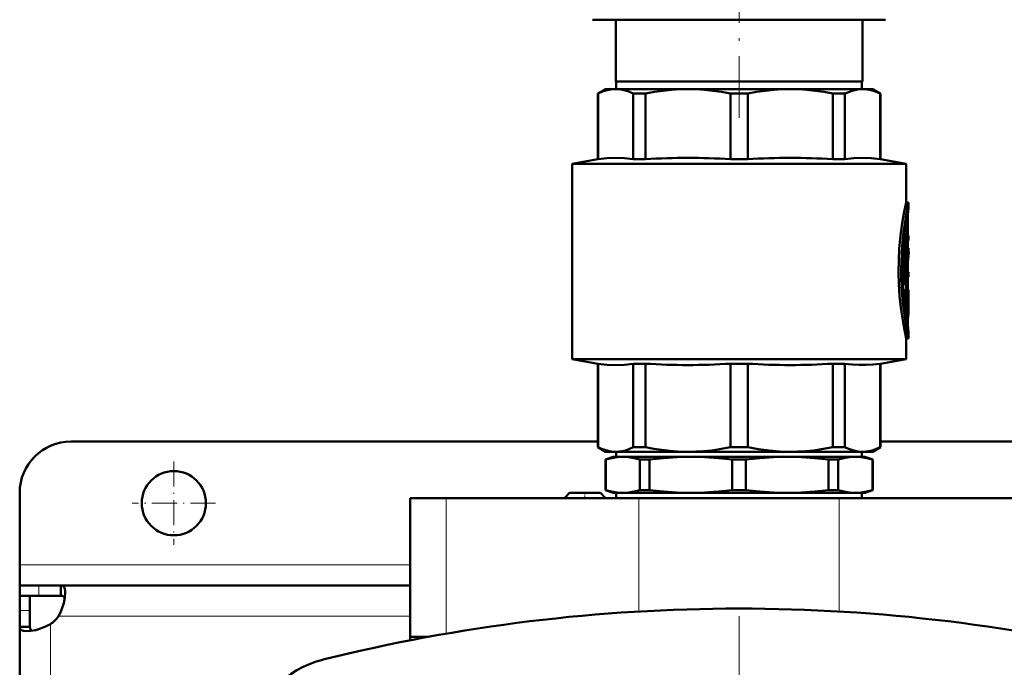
# Model space of a CAD drawing. Extents: x -1358 to 1757, y -1506 to 612.
# Tile 5 of 86: x -163 to 28, y -1065 to -939. Entities that reach past the tile are written whole.
import ezdxf

# ---------------------------------------------------------------- set-up
doc = ezdxf.new("R2010")
doc.units = 0
doc.linetypes.add('DASHDOT', pattern=[18.5, 12, -3, 0.5, -3])

msp = doc.modelspace()

# ---------------------------------------------------------------- linework, layer by layer
at = {"color": 7, "linetype": 'DASHDOT', "lineweight": 18}
for p, q in [((-23.21, -958.51), (-23.21, -891.53)), ((-23.22, -1055.43), (-23.22, -1263.43))]:
    msp.add_line(p, q, dxfattribs=at)
at = {"color": 7, "lineweight": 50}
for p, q in [((-51.71, -939.43), (-43.36, -939.43)), ((-47.21, -951.43), (-47.21, -939.43)), ((-43.36, -939.43), (5.29, -939.43)), ((0.79, -951.43), (0.79, -939.43)), ((-23.21, -951.43), (-47.21, -951.43)), ((-47.11, -951.43), (-47.11, -952.93)), ((0.79, -951.43), (-23.21, -951.43)), ((0.69, -951.43), (0.69, -952.93)), ((-49.21, -952.93), (-50.71, -953.79)), ((-50.71, -953.79), (-50.66, -953.79)), ((-50.71, -966.54), (-50.71, -953.79)), ((-50.66, -966.54), (-50.66, -953.79)), ((-49.21, -952.93), (-47.23, -952.93)), ((-47.23, -952.93), (-33.16, -952.93)), ((-43.8, -953.79), (-41.44, -953.79)), ((-43.8, -953.79), (-43.8, -966.54)), ((-41.44, -966.54), (-41.44, -953.79)), ((-33.16, -952.93), (-13.26, -952.93)), ((-24.88, -953.79), (-21.54, -953.79)), ((-24.88, -953.79), (-24.88, -966.54)), ((-21.54, -966.54), (-21.54, -953.79)), ((-13.26, -952.93), (0.81, -952.93)), ((-4.98, -953.79), (-2.62, -953.79)), ((-4.98, -953.79), (-4.98, -966.54)), ((-2.62, -966.54), (-2.62, -953.79)), ((0.81, -952.93), (2.79, -952.93)), ((2.79, -952.93), (4.29, -953.79)), ((4.29, -953.79), (4.24, -953.79)), ((4.24, -953.79), (4.24, -966.54)), ((4.29, -966.54), (4.29, -953.79)), ((-50.71, -966.54), (-55.71, -967.43)), ((-23.21, -967.43), (-55.71, -967.43)), ((-55.71, -1005.43), (-55.71, -967.43)), ((-50.66, -966.54), (-50.71, -966.54)), ((-43.8, -966.54), (-41.44, -966.54)), ((-24.88, -966.54), (-21.54, -966.54)), ((-23.21, -967.43), (9.29, -967.43)), ((-4.98, -966.54), (-2.62, -966.54)), ((4.24, -966.54), (4.29, -966.54)), ((4.29, -966.54), (9.29, -967.43)), ((9.29, -974.98), (9.29, -967.43)), ((9.29, -974.98), (9.79, -974.98)), ((9.79, -975.88), (9.79, -974.98)), ((9.29, -980.23), (9.29, -978.86)), ((9.63, -977.83), (9.63, -981.43)), ((9.02, -980.96), (9.02, -990.52)), ((9.58, -980.23), (9.11, -980.23)), ((9.52, -980.68), (9.52, -990.52)), ((9.63, -985.35), (9.63, -980.68)), ((9.63, -981.43), (9.72, -981.43)), ((9.63, -982.33), (9.72, -982.33)), ((9.72, -981.43), (9.79, -981.43)), ((9.79, -982.33), (9.72, -982.33)), ((9.79, -982.33), (9.79, -981.43)), ((9.79, -983.83), (9.63, -983.83)), ((9.79, -984.72), (9.79, -983.83)), ((9.63, -988.51), (9.63, -987.13)), ((9.63, -987.13), (9.63, -988.51)), ((9.63, -988.51), (9.79, -988.51)), ((9.79, -989.41), (9.79, -988.51)), ((9.63, -989.41), (9.63, -991.93)), ((9.79, -989.41), (9.63, -989.41)), ((9.63, -990.52), (9.63, -989.41)), ((9.02, -992.38), (9.02, -995.38)), ((9.58, -990.97), (9.07, -990.97)), ((9.07, -991.93), (9.58, -991.93)), ((9.29, -991.93), (9.29, -990.97)), ((9.52, -992.38), (9.52, -995.38)), ((9.58, -991.93), (9.79, -991.93)), ((9.79, -992.83), (9.79, -991.93)), ((9.63, -995.38), (9.63, -993.07)), ((9.74, -993.41), (9.63, -993.41)), ((9.79, -992.83), (9.65, -992.83)), ((9.78, -992.83), (9.78, -994.27)), ((9.02, -995.4), (9.02, -995.38)), ((9.58, -995.83), (9.07, -995.83)), ((9.29, -997.49), (9.29, -995.83)), ((9.79, -995.55), (9.79, -994.49)), ((9.29, -1001.38), (9.79, -1001.38)), ((9.29, -1005.43), (9.29, -1001.38)), ((9.79, -1001.38), (9.79, -1000.48)), ((-55.71, -1005.43), (-23.21, -1005.43)), ((-50.71, -1006.31), (-55.71, -1005.43)), ((-23.21, -1005.43), (9.29, -1005.43)), ((4.29, -1006.31), (9.29, -1005.43)), ((-50.71, -1006.31), (-50.66, -1006.31)), ((-50.71, -1022.56), (-50.71, -1006.31)), ((-50.66, -1022.56), (-50.66, -1006.31)), ((-43.8, -1006.31), (-41.44, -1006.31)), ((-43.8, -1006.31), (-43.8, -1022.56)), ((-41.44, -1022.56), (-41.44, -1006.31)), ((-24.88, -1006.31), (-23.21, -1006.31)), ((-24.88, -1006.31), (-24.88, -1022.56)), ((-23.21, -1006.31), (-21.54, -1006.31)), ((-21.54, -1022.56), (-21.54, -1006.31)), ((-4.98, -1006.31), (-2.62, -1006.31)), ((-4.98, -1006.31), (-4.98, -1022.56)), ((-2.62, -1022.56), (-2.62, -1006.31)), ((4.24, -1006.31), (4.29, -1006.31)), ((4.24, -1006.31), (4.24, -1022.56)), ((4.29, -1022.56), (4.29, -1006.31)), ((-50.71, -1021.43), (-153.21, -1021.43)), ((-50.71, -1022.56), (-50.66, -1022.56)), ((-49.21, -1023.43), (-50.71, -1022.56)), ((-43.8, -1022.56), (-41.44, -1022.56)), ((-24.88, -1022.56), (-23.21, -1022.56)), ((-23.21, -1022.56), (-21.54, -1022.56)), ((-4.98, -1022.56), (-2.62, -1022.56)), ((2.79, -1023.43), (4.29, -1022.56)), ((4.24, -1022.56), (4.29, -1022.56)), ((269.29, -1021.43), (4.29, -1021.43)), ((-49.21, -1023.43), (-47.23, -1023.43)), ((-47.71, -1024.43), (-49.21, -1024.97)), ((-49.17, -1024.97), (-49.21, -1024.97)), ((-49.21, -1030.88), (-49.21, -1024.97)), ((-49.17, -1030.88), (-49.17, -1024.97)), ((-45.84, -1024.43), (-47.71, -1024.43)), ((-47.23, -1023.43), (-33.16, -1023.43)), ((-47.11, -1024.43), (-47.11, -1023.43)), ((-32.58, -1024.43), (-45.84, -1024.43)), ((-42.51, -1030.88), (-42.51, -1024.97)), ((-40.63, -1024.97), (-42.51, -1024.97)), ((-40.63, -1030.88), (-40.63, -1024.97)), ((-33.16, -1023.43), (-23.21, -1023.43)), ((-23.21, -1024.43), (-32.58, -1024.43)), ((-24.54, -1030.88), (-24.54, -1024.97)), ((-23.21, -1024.97), (-24.54, -1024.97)), ((-23.21, -1023.43), (-13.26, -1023.43)), ((-13.83, -1024.43), (-23.21, -1024.43)), ((-21.87, -1024.97), (-23.21, -1024.97)), ((-21.87, -1030.88), (-21.87, -1024.97)), ((-0.57, -1024.43), (-13.83, -1024.43)), ((-13.26, -1023.43), (0.81, -1023.43)), ((-3.9, -1024.97), (-5.79, -1024.97)), ((-5.79, -1030.88), (-5.79, -1024.97)), ((-3.9, -1030.88), (-3.9, -1024.97)), ((1.29, -1024.43), (-0.57, -1024.43)), ((0.69, -1024.43), (0.69, -1023.43)), ((0.81, -1023.43), (2.79, -1023.43)), ((1.29, -1024.43), (2.79, -1024.97)), ((2.76, -1030.88), (2.76, -1024.97)), ((2.79, -1024.97), (2.76, -1024.97)), ((2.79, -1030.88), (2.79, -1024.97)), ((-163.21, -1045.43), (-163.21, -1031.43)), ((-87.21, -1032.43), (-80.21, -1032.43)), ((-87.21, -1059.43), (-87.21, -1032.43)), ((-42.71, -1032.43), (-80.21, -1032.43)), ((-56.21, -1031.43), (-57.21, -1032.43)), ((-49.21, -1032.43), (-57.21, -1032.43)), ((-50.21, -1031.43), (-56.21, -1031.43)), ((-50.21, -1031.43), (-49.21, -1032.43)), ((-49.17, -1030.88), (-49.21, -1030.88)), ((-47.71, -1031.43), (-49.21, -1030.88)), ((-45.84, -1031.43), (-47.71, -1031.43)), ((-47.11, -1032.43), (-47.11, -1031.43)), ((-32.58, -1031.43), (-45.84, -1031.43)), ((-42.71, -1032.43), (-3.71, -1032.43)), ((-40.63, -1030.88), (-42.51, -1030.88)), ((-23.21, -1031.43), (-32.58, -1031.43)), ((-23.21, -1030.88), (-24.54, -1030.88)), ((-21.87, -1030.88), (-23.21, -1030.88)), ((-13.83, -1031.43), (-23.21, -1031.43)), ((-0.57, -1031.43), (-13.83, -1031.43)), ((-3.9, -1030.88), (-5.79, -1030.88)), ((33.79, -1032.43), (-3.71, -1032.43)), ((1.29, -1031.43), (-0.57, -1031.43)), ((0.69, -1032.43), (0.69, -1031.43)), ((1.29, -1031.43), (2.79, -1030.88)), ((2.79, -1030.88), (2.76, -1030.88)), ((-163.21, -1049.43), (-163.21, -1045.43)), ((-163.21, -1049.43), (-163.21, -1051.43)), ((-159.51, -1049.43), (-163.21, -1049.43)), ((-155.18, -1049.43), (-159.51, -1049.43)), ((-155.18, -1049.43), (-155.18, -1051.43)), ((-87.21, -1049.43), (-155.18, -1049.43)), ((-163.21, -1051.43), (-163.12, -1051.43)), ((-163.21, -1051.43), (-163.21, -1054.29)), ((-159.51, -1051.43), (-163.21, -1051.43)), ((-161.21, -1051.43), (-161.21, -1054.29)), ((-159.51, -1051.43), (-155.18, -1051.43)), ((-163.21, -1054.29), (-163.21, -1057.46)), ((-161.21, -1057.46), (-161.21, -1054.29)), ((-163.21, -1057.46), (-161.21, -1057.46)), ((-163.21, -1057.46), (-163.21, -1159.43)), ((-87.21, -1059.43), (-83.67, -1059.43)), ((-87.21, -1060.09), (-87.21, -1059.43)), ((-83.67, -1059.43), (-87.21, -1059.43))]:
    msp.add_line(p, q, dxfattribs=at)
at = {"color": 7, "lineweight": 18}
for p, q in [((9.58, -977.07), (9.66, -977.07)), ((9.45, -977.83), (9.63, -977.83)), ((9.05, -980.68), (9.52, -980.68)), ((9.02, -990.52), (9.52, -990.52)), ((9.02, -992.38), (9.52, -992.38)), ((9.63, -994.25), (9.72, -994.25)), ((9.02, -995.38), (9.52, -995.38)), ((9.29, -997.15), (9.69, -997.15)), ((9.61, -999.49), (9.67, -999.49)), ((-80.21, -1058.81), (-80.21, -1032.43)), ((-42.71, -1054.49), (-42.71, -1032.43)), ((-3.71, -1054.49), (-3.71, -1032.43)), ((-87.21, -1045.43), (-163.21, -1045.43)), ((-159.51, -1049.43), (-159.51, -1051.43)), ((-163.21, -1054.29), (-161.21, -1054.29)), ((-87.21, -1055.43), (-155.67, -1055.43)), ((-157.21, -1056.96), (-157.21, -1159.43))]:
    msp.add_line(p, q, dxfattribs=at)
at = {"color": 7, "linetype": 'DASHDOT', "lineweight": 18, "ltscale": 0.006202}
msp.add_line((9.43, -977.83), (9.68, -977.83), dxfattribs=at)
at = {"color": 7, "linetype": 'DASHDOT', "lineweight": 18, "ltscale": 0.017453}
msp.add_line((9.69, -980.68), (8.99, -980.68), dxfattribs=at)
at = {"color": 7, "linetype": 'DASHDOT', "lineweight": 18, "ltscale": 0.002795}
msp.add_line((9.73, -981.88), (9.62, -981.88), dxfattribs=at)
at = {"color": 7, "linetype": 'DASHDOT', "lineweight": 18, "ltscale": 0.018414}
msp.add_line((9.69, -990.52), (8.96, -990.52), dxfattribs=at)
at = {"color": 7, "linetype": 'DASHDOT', "lineweight": 18, "ltscale": 0.016796}
msp.add_line((9.63, -992.38), (8.96, -992.38), dxfattribs=at)
at = {"color": 7, "linetype": 'DASHDOT', "lineweight": 18, "ltscale": 0.003732}
msp.add_line((9.76, -993.86), (9.61, -993.86), dxfattribs=at)
at = {"color": 7, "linetype": 'DASHDOT', "lineweight": 18, "ltscale": 0.000796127}
msp.add_line((9.62, -993.07), (9.65, -993.07), dxfattribs=at)
at = {"color": 7, "linetype": 'DASHDOT', "lineweight": 18, "ltscale": 0.018399}
msp.add_line((9.69, -995.38), (8.96, -995.38), dxfattribs=at)
at = {"color": 7, "linetype": 'DASHDOT', "lineweight": 18, "ltscale": 0.011948}
msp.add_line((9.25, -998.38), (9.73, -998.38), dxfattribs=at)
at = {"color": 7, "linetype": 'DASHDOT', "lineweight": 18, "ltscale": 0.40625}
for p, q in [((-133.21, -1025.3), (-133.21, -1041.55)), ((-125.08, -1033.43), (-141.33, -1033.43))]:
    msp.add_line(p, q, dxfattribs=at)
at = {"color": 7, "linetype": 'DASHDOT', "lineweight": 18, "ltscale": 0.030017}
msp.add_line((-53.21, -1031.33), (-53.21, -1032.53), dxfattribs=at)
at = {"color": 7, "lineweight": 50}
for points in [[(-47.23, -952.93), (-47.85, -952.96), (-48.49, -953.05), (-49.13, -953.2), (-49.77, -953.41), (-50.66, -953.79)], [(-43.8, -953.79), (-44.87, -953.34), (-45.9, -953.06), (-46.57, -952.96), (-47.23, -952.93)], [(-33.16, -952.93), (-34.76, -952.96), (-36.38, -953.06), (-38.02, -953.23), (-39.7, -953.47), (-41.44, -953.79)], [(-24.88, -953.79), (-26.62, -953.47), (-28.3, -953.23), (-29.94, -953.06), (-31.56, -952.96), (-33.16, -952.93)], [(-13.26, -952.93), (-14.86, -952.96), (-16.48, -953.06), (-18.12, -953.23), (-19.8, -953.47), (-21.54, -953.79)], [(-4.98, -953.79), (-6.72, -953.47), (-8.4, -953.23), (-10.04, -953.06), (-11.66, -952.96), (-13.26, -952.93)], [(0.81, -952.93), (-0.19, -953), (-1.2, -953.23), (-2.25, -953.62), (-2.62, -953.79)], [(0.81, -952.93), (1.64, -952.98), (2.48, -953.14), (3.35, -953.41), (4.24, -953.79)], [(-43.8, -966.54), (-45.52, -966.35), (-47.23, -966.28), (-48.94, -966.35), (-50.66, -966.54)], [(4.24, -966.54), (2.52, -966.35), (0.81, -966.28), (-0.9, -966.35), (-2.62, -966.54)], [(9.29, -974.98), (8.91, -976.81), (8.54, -978.96), (8.21, -981.41), (7.97, -983.98), (7.85, -986.25), (7.82, -988.53), (7.88, -990.81), (8.03, -993.15), (8.26, -995.4), (8.5, -997.1), (8.95, -999.73), (9.29, -1001.38)], [(9.79, -974.98), (9.58, -976), (9.22, -977.91), (8.97, -979.49), (8.75, -981.23), (8.53, -983.49), (8.37, -986.31), (8.34, -988.05), (8.36, -989.78), (8.48, -992.19), (8.68, -994.52), (8.91, -996.36), (9.31, -998.95), (9.79, -1001.38)], [(9.79, -1000.48), (9.6, -999.44), (9.3, -997.53), (9.1, -996.1), (8.9, -994.27), (8.72, -991.95), (8.61, -988.88), (8.61, -987.08), (8.67, -985.29), (8.82, -982.97), (9.01, -980.99), (9.36, -978.4), (9.79, -975.88)], [(9.58, -980.23), (9.57, -980.23), (9.57, -980.23), (9.57, -980.23), (9.56, -980.24), (9.55, -980.28), (9.52, -980.68)], [(9.63, -980.68), (9.61, -980.38), (9.6, -980.27), (9.59, -980.24), (9.58, -980.23), (9.58, -980.23), (9.58, -980.23)], [(9.72, -981.43), (9.72, -981.43), (9.72, -981.43), (9.71, -981.43), (9.7, -981.49), (9.69, -981.77), (9.7, -982.27), (9.71, -982.32), (9.72, -982.32), (9.72, -982.33), (9.72, -982.33)], [(9.08, -990.97), (9.07, -990.97), (9.07, -990.96), (9.07, -990.96), (9.06, -990.95), (9.05, -990.91), (9.02, -990.52)], [(9.52, -990.52), (9.54, -990.81), (9.55, -990.92), (9.56, -990.95), (9.57, -990.96), (9.57, -990.97), (9.58, -990.97)], [(9.58, -990.97), (9.58, -990.97), (9.58, -990.96), (9.59, -990.96), (9.59, -990.95), (9.6, -990.91), (9.63, -990.52)], [(9.07, -991.93), (9.07, -991.93), (9.07, -991.93), (9.06, -991.93), (9.06, -991.94), (9.05, -991.98), (9.02, -992.38)], [(9.58, -991.93), (9.57, -991.93), (9.57, -991.93), (9.57, -991.93), (9.56, -991.94), (9.55, -991.98), (9.52, -992.38)], [(9.63, -993.07), (9.64, -992.85), (9.64, -992.83), (9.65, -992.83), (9.65, -992.83), (9.65, -992.83)], [(9.74, -993.41), (9.73, -993.41), (9.73, -993.41), (9.73, -993.42), (9.72, -993.5), (9.71, -993.9), (9.72, -994.25)], [(9.75, -993.48), (9.74, -993.42), (9.74, -993.41), (9.74, -993.41), (9.74, -993.41)], [(9.52, -995.38), (9.54, -995.67), (9.55, -995.78), (9.56, -995.81), (9.57, -995.82), (9.57, -995.83), (9.58, -995.83)], [(9.58, -995.83), (9.58, -995.83), (9.58, -995.82), (9.59, -995.82), (9.59, -995.81), (9.6, -995.77), (9.63, -995.38)], [(9.69, -997.15), (9.63, -997.9), (9.63, -998.81), (9.67, -999.49)], [(-43.8, -1006.31), (-45.52, -1006.5), (-47.23, -1006.57), (-48.94, -1006.5), (-50.66, -1006.31)], [(4.24, -1006.31), (2.82, -1006.48), (1.47, -1006.56), (0.15, -1006.56), (-1.2, -1006.48), (-2.62, -1006.31)], [(-50.66, -1022.56), (-49.98, -1022.86), (-49.34, -1023.09), (-48.7, -1023.26), (-48.06, -1023.37), (-47.23, -1023.43)], [(-47.23, -1023.43), (-46.6, -1023.4), (-45.97, -1023.31), (-45.33, -1023.16), (-44.69, -1022.95), (-43.8, -1022.56)], [(-41.44, -1022.56), (-39.8, -1022.86), (-38.25, -1023.09), (-36.7, -1023.26), (-35.17, -1023.37), (-33.16, -1023.43)], [(-33.16, -1023.43), (-31.65, -1023.4), (-30.13, -1023.31), (-28.58, -1023.16), (-27.04, -1022.95), (-24.88, -1022.56)], [(-13.26, -1023.43), (-15.31, -1023.37), (-17.36, -1023.21), (-19.4, -1022.94), (-21.54, -1022.56)], [(-13.26, -1023.43), (-11.75, -1023.4), (-10.23, -1023.31), (-8.68, -1023.16), (-7.14, -1022.95), (-4.98, -1022.56)], [(-2.62, -1022.56), (-1.94, -1022.86), (-1.3, -1023.09), (-0.65, -1023.26), (-0.02, -1023.37), (0.81, -1023.43)], [(0.81, -1023.43), (1.44, -1023.4), (2.07, -1023.31), (2.71, -1023.16), (3.35, -1022.95), (4.24, -1022.56)], [(-45.84, -1024.43), (-46.96, -1024.49), (-48.07, -1024.67), (-49.17, -1024.97)], [(-42.51, -1024.97), (-43.62, -1024.67), (-44.73, -1024.49), (-45.84, -1024.43)], [(-32.58, -1024.43), (-35.27, -1024.49), (-37.95, -1024.67), (-40.63, -1024.97)], [(-24.54, -1024.97), (-27.22, -1024.67), (-29.9, -1024.49), (-32.58, -1024.43)], [(-13.83, -1024.43), (-16.52, -1024.49), (-19.2, -1024.67), (-21.87, -1024.97)], [(-5.79, -1024.97), (-8.47, -1024.67), (-11.15, -1024.49), (-13.83, -1024.43)], [(-0.57, -1024.43), (-1.69, -1024.49), (-2.8, -1024.67), (-3.9, -1024.97)], [(2.76, -1024.97), (1.65, -1024.67), (0.54, -1024.49), (-0.57, -1024.43)], [(-49.17, -1030.88), (-48.07, -1031.18), (-46.96, -1031.36), (-45.84, -1031.43)], [(-45.84, -1031.43), (-44.73, -1031.36), (-43.62, -1031.18), (-42.51, -1030.88)], [(-40.63, -1030.88), (-37.95, -1031.18), (-35.27, -1031.36), (-32.58, -1031.43)], [(-32.58, -1031.43), (-29.9, -1031.36), (-27.22, -1031.18), (-24.54, -1030.88)], [(-21.87, -1030.88), (-19.2, -1031.18), (-16.52, -1031.36), (-13.83, -1031.43)], [(-13.83, -1031.43), (-11.15, -1031.36), (-8.47, -1031.18), (-5.79, -1030.88)], [(-3.9, -1030.88), (-2.8, -1031.18), (-1.69, -1031.36), (-0.57, -1031.43)], [(-0.57, -1031.43), (0.54, -1031.36), (1.65, -1031.18), (2.76, -1030.88)], [(-155.18, -1049.43), (-154.99, -1049.44), (-154.83, -1049.5), (-154.69, -1049.6), (-154.57, -1049.73), (-154.48, -1049.91), (-154.41, -1050.12), (-154.35, -1050.46), (-154.33, -1050.85)], [(-154.33, -1050.85), (-154.41, -1051.79), (-154.63, -1052.85), (-154.98, -1053.96), (-155.3, -1054.7), (-155.67, -1055.43)], [(-155.18, -1051.43), (-154.84, -1051.47), (-154.59, -1051.62), (-154.42, -1051.86)], [(-161.79, -1058.3), (-162.44, -1058.25), (-162.7, -1058.17), (-162.9, -1058.06), (-163.06, -1057.93), (-163.16, -1057.76), (-163.21, -1057.46)], [(-157.21, -1056.96), (-158.16, -1057.44), (-159.13, -1057.81), (-160.1, -1058.09), (-161.02, -1058.25), (-161.79, -1058.3)], [(-160.77, -1058.22), (-161.02, -1058.05), (-161.16, -1057.8), (-161.21, -1057.46)]]:
    msp.add_lwpolyline(points, dxfattribs=at)
msp.add_circle((-133.21, -1033.43), 6.25, dxfattribs=at)
for centre, radius, start, end in [((-33.16, -1095.86), 129.58, 86.3381, 93.6619), ((-13.26, -1095.86), 129.58, 86.3381, 93.6619), ((18.15, -977.79), 8.53, 175.1548, 180.2701), ((43.52, -980.29), 34.02, 172.5506, 174.5671), ((43.43, -988.26), 33.93, 172.494, 175.0745), ((42.93, -988.2), 33.32, 174.0048, 178.1693), ((-2.64, -995.55), 12.43, 0.0026, 6.0181), ((-2.62, -994.49), 12.41, 359.9984, 4.6874), ((9.07, -995.82), 0.00658, 216.7699, 283.0474), ((-2.66, -995.55), 12.45, 352.604, 359.9912), ((43.62, -995.97), 34.13, 185.9218, 187.582), ((-33.16, -876.99), 129.58, 266.3381, 273.6619), ((-13.26, -876.99), 129.58, 266.3381, 273.6619), ((-153.21, -1031.43), 10, 90, 180), ((-161.33, -1051.3), 7, 306.0861, 323.9183), ((-23.21, -1389.04), 335.12, 76.0141, 103.9859), ((-99.37, -1083.27), 20, 103.9859, 166.0141)]:
    msp.add_arc(centre, radius, start, end, dxfattribs=at)

doc.saveas('drawing.dxf')
